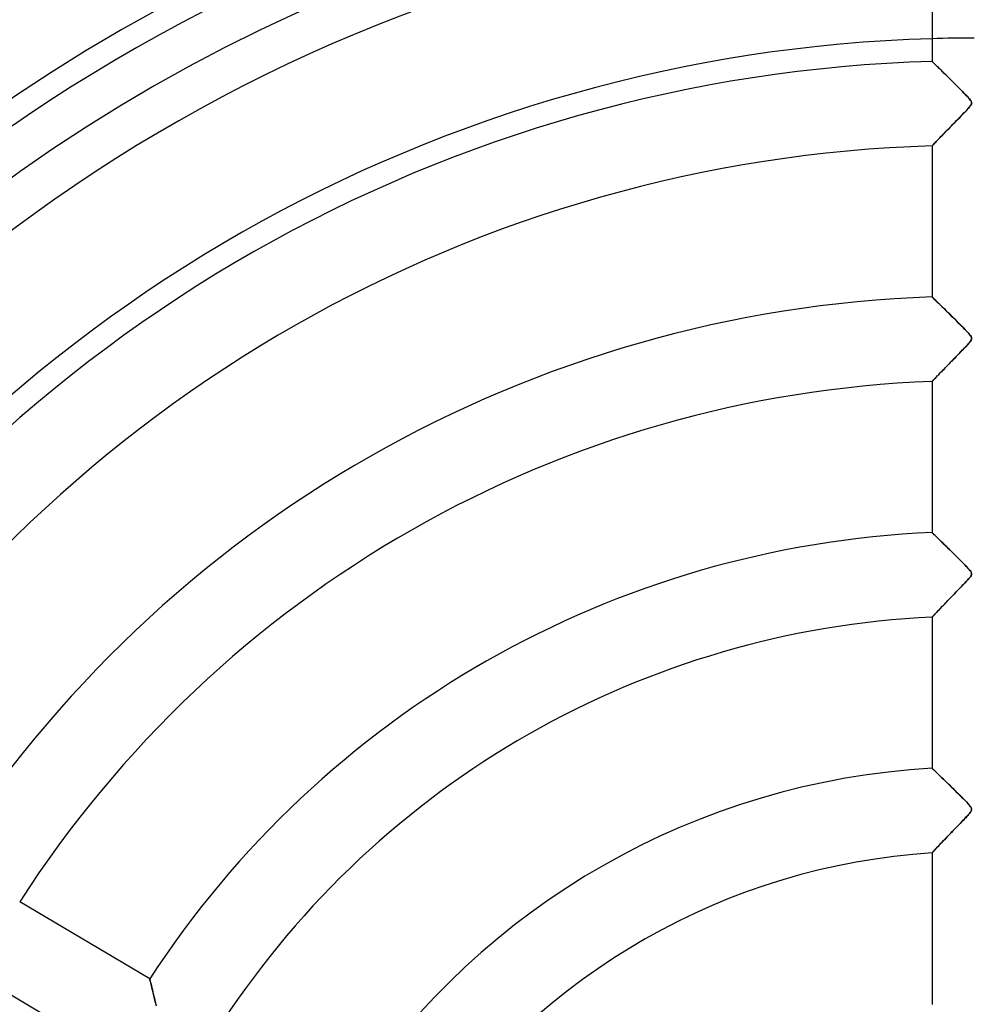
# Model space of a CAD drawing. Header units: millimetres. Extents: x -635 to 635, y -635 to 635.
# Tile 21 of 52: x -113 to 0, y 60 to 177. Entities that reach past the tile are written whole.
import ezdxf

# ---------------------------------------------------------------- set-up
doc = ezdxf.new("R2010")
doc.units = ezdxf.units.MM
doc.layers.add('HIDDEN', color=7, linetype='Continuous')
doc.layers.add('THICK', color=7, linetype='Continuous')

msp = doc.modelspace()

# ---------------------------------------------------------------- linework, layer by layer
at = {"layer": 'HIDDEN'}
for p, q in [((-4.99, 171.86), (-5, 171.87)), ((-4.96, 171.83), (-4.99, 171.86)), ((-4.91, 171.78), (-4.96, 171.83)), ((-4.84, 171.71), (-4.91, 171.78)), ((-4.75, 171.63), (-4.84, 171.71)), ((-4.65, 171.53), (-4.75, 171.63)), ((-4.53, 171.41), (-4.65, 171.53)), ((-4.4, 171.28), (-4.53, 171.41)), ((-4.25, 171.14), (-4.4, 171.28)), ((-4.09, 170.98), (-4.25, 171.14)), ((-3.92, 170.82), (-4.09, 170.98)), ((-3.74, 170.64), (-3.92, 170.82)), ((-3.55, 170.45), (-3.74, 170.64)), ((-3.34, 170.24), (-3.55, 170.45)), ((-3.12, 170.03), (-3.34, 170.24)), ((-2.89, 169.8), (-3.12, 170.03)), ((-2.66, 169.57), (-2.89, 169.8)), ((-2.42, 169.33), (-2.66, 169.57)), ((-2.19, 169.1), (-2.42, 169.33)), ((-1.97, 168.88), (-2.19, 169.1)), ((-1.75, 168.66), (-1.97, 168.88)), ((-1.55, 168.46), (-1.75, 168.66)), ((-1.35, 168.26), (-1.55, 168.46)), ((-1.18, 168.08), (-1.35, 168.26)), ((-1.01, 167.91), (-1.18, 168.08)), ((-0.87, 167.76), (-1.01, 167.91)), ((-0.74, 167.62), (-0.87, 167.76)), ((-0.62, 167.49), (-0.74, 167.62)), ((-0.71, 166.31), (-0.59, 166.45)), ((-0.52, 167.36), (-0.62, 167.49)), ((-0.59, 166.45), (-0.49, 166.58)), ((-0.44, 167.25), (-0.52, 167.36)), ((-0.49, 166.58), (-0.41, 166.69)), ((-0.38, 167.16), (-0.44, 167.25)), ((-0.41, 166.69), (-0.36, 166.78)), ((-0.34, 167.08), (-0.38, 167.16)), ((-0.36, 166.78), (-0.33, 166.86)), ((-0.32, 167), (-0.34, 167.08)), ((-0.33, 166.86), (-0.32, 166.93)), ((-0.32, 166.93), (-0.32, 167)), ((-1.86, 165.1), (-1.64, 165.33)), ((-1.64, 165.33), (-1.42, 165.55)), ((-1.42, 165.55), (-1.22, 165.77)), ((-1.22, 165.77), (-1.03, 165.96)), ((-1.03, 165.96), (-0.86, 166.14)), ((-0.86, 166.14), (-0.71, 166.31)), ((-2.95, 164), (-2.74, 164.21)), ((-2.74, 164.21), (-2.52, 164.43)), ((-2.52, 164.43), (-2.31, 164.65)), ((-2.31, 164.65), (-2.09, 164.87)), ((-2.09, 164.87), (-1.86, 165.1)), ((-4.07, 162.84), (-3.9, 163.01)), ((-3.9, 163.01), (-3.73, 163.2)), ((-3.73, 163.2), (-3.54, 163.39)), ((-3.54, 163.39), (-3.35, 163.58)), ((-3.35, 163.58), (-3.15, 163.79)), ((-3.15, 163.79), (-2.95, 164)), ((-5, 161.88), (-4.99, 161.89)), ((-4.99, 161.89), (-4.96, 161.93)), ((-4.96, 161.93), (-4.91, 161.98)), ((-4.91, 161.98), (-4.83, 162.05)), ((-4.83, 162.05), (-4.74, 162.15)), ((-4.74, 162.15), (-4.64, 162.26)), ((-4.64, 162.26), (-4.52, 162.38)), ((-4.52, 162.38), (-4.38, 162.52)), ((-4.38, 162.52), (-4.23, 162.68)), ((-4.23, 162.68), (-4.07, 162.84)), ((-4.99, 144.02), (-5, 144.03)), ((-4.95, 143.98), (-4.99, 144.02)), ((-4.88, 143.92), (-4.95, 143.98)), ((-4.8, 143.83), (-4.88, 143.92)), ((-4.69, 143.73), (-4.8, 143.83)), ((-4.56, 143.61), (-4.69, 143.73)), ((-4.42, 143.47), (-4.56, 143.61)), ((-4.26, 143.31), (-4.42, 143.47)), ((-4.09, 143.15), (-4.26, 143.31)), ((-3.91, 142.97), (-4.09, 143.15)), ((-3.71, 142.77), (-3.91, 142.97)), ((-3.5, 142.56), (-3.71, 142.77)), ((-3.27, 142.34), (-3.5, 142.56)), ((-3.04, 142.11), (-3.27, 142.34)), ((-2.79, 141.87), (-3.04, 142.11)), ((-2.53, 141.61), (-2.79, 141.87)), ((-2.27, 141.36), (-2.53, 141.61)), ((-2.02, 141.11), (-2.27, 141.36)), ((-1.78, 140.86), (-2.02, 141.11)), ((-1.55, 140.63), (-1.78, 140.86)), ((-1.33, 140.42), (-1.55, 140.63)), ((-1.14, 140.21), (-1.33, 140.42)), ((-0.96, 140.03), (-1.14, 140.21)), ((-0.81, 139.86), (-0.96, 140.03)), ((-0.66, 139.71), (-0.81, 139.86)), ((-0.54, 139.57), (-0.66, 139.71)), ((-0.78, 138.41), (-0.65, 138.56)), ((-0.65, 138.56), (-0.53, 138.7)), ((-0.45, 139.44), (-0.54, 139.57)), ((-0.53, 138.7), (-0.44, 138.82)), ((-0.38, 139.34), (-0.45, 139.44)), ((-0.44, 138.82), (-0.38, 138.92)), ((-0.34, 139.25), (-0.38, 139.34)), ((-0.38, 138.92), (-0.34, 139.01)), ((-0.32, 139.17), (-0.34, 139.25)), ((-0.34, 139.01), (-0.32, 139.09)), ((-0.32, 139.09), (-0.32, 139.17)), ((-1.86, 137.28), (-1.7, 137.44)), ((-1.7, 137.44), (-1.55, 137.6)), ((-1.55, 137.6), (-1.39, 137.76)), ((-1.39, 137.76), (-1.24, 137.92)), ((-1.24, 137.92), (-1.08, 138.09)), ((-1.08, 138.09), (-0.93, 138.25)), ((-0.93, 138.25), (-0.78, 138.41)), ((-3.04, 136.06), (-2.9, 136.21)), ((-2.9, 136.21), (-2.76, 136.36)), ((-2.76, 136.36), (-2.61, 136.5)), ((-2.61, 136.5), (-2.47, 136.66)), ((-2.47, 136.66), (-2.32, 136.81)), ((-2.32, 136.81), (-2.17, 136.97)), ((-2.17, 136.97), (-2.01, 137.12)), ((-2.01, 137.12), (-1.86, 137.28)), ((-4.17, 134.9), (-4.06, 135.01)), ((-4.06, 135.01), (-3.95, 135.13)), ((-3.95, 135.13), (-3.83, 135.25)), ((-3.83, 135.25), (-3.71, 135.38)), ((-3.71, 135.38), (-3.58, 135.51)), ((-3.58, 135.51), (-3.45, 135.64)), ((-3.45, 135.64), (-3.32, 135.78)), ((-3.32, 135.78), (-3.18, 135.92)), ((-3.18, 135.92), (-3.04, 136.06)), ((-5, 134.05), (-4.98, 134.06)), ((-5, 134.04), (-5, 134.05)), ((-4.98, 134.06), (-4.96, 134.09)), ((-4.96, 134.09), (-4.93, 134.12)), ((-4.93, 134.12), (-4.88, 134.16)), ((-4.88, 134.16), (-4.83, 134.21)), ((-4.83, 134.21), (-4.78, 134.27)), ((-4.78, 134.27), (-4.71, 134.34)), ((-4.71, 134.34), (-4.64, 134.42)), ((-4.64, 134.42), (-4.56, 134.5)), ((-4.56, 134.5), (-4.47, 134.59)), ((-4.47, 134.59), (-4.38, 134.69)), ((-4.38, 134.69), (-4.28, 134.79)), ((-4.28, 134.79), (-4.17, 134.9)), ((-4.99, 116.17), (-5, 116.18)), ((-4.96, 116.14), (-4.99, 116.17)), ((-4.9, 116.09), (-4.96, 116.14)), ((-4.83, 116.02), (-4.9, 116.09)), ((-4.74, 115.93), (-4.83, 116.02)), ((-4.64, 115.83), (-4.74, 115.93)), ((-4.52, 115.72), (-4.64, 115.83)), ((-4.38, 115.59), (-4.52, 115.72)), ((-4.24, 115.45), (-4.38, 115.59)), ((-4.08, 115.3), (-4.24, 115.45)), ((-3.92, 115.14), (-4.08, 115.3)), ((-3.74, 114.97), (-3.92, 115.14)), ((-3.55, 114.78), (-3.74, 114.97)), ((-3.36, 114.59), (-3.55, 114.78)), ((-3.15, 114.39), (-3.36, 114.59)), ((-2.93, 114.18), (-3.15, 114.39)), ((-2.71, 113.96), (-2.93, 114.18)), ((-2.48, 113.73), (-2.71, 113.96)), ((-2.26, 113.51), (-2.48, 113.73)), ((-2.04, 113.29), (-2.26, 113.51)), ((-1.83, 113.08), (-2.04, 113.29)), ((-1.63, 112.88), (-1.83, 113.08)), ((-1.44, 112.69), (-1.63, 112.88)), ((-1.26, 112.51), (-1.44, 112.69)), ((-1.1, 112.34), (-1.26, 112.51)), ((-0.95, 112.19), (-1.1, 112.34)), ((-0.82, 112.06), (-0.95, 112.19)), ((-0.71, 111.93), (-0.82, 112.06)), ((-0.61, 111.81), (-0.71, 111.93)), ((-0.51, 111.7), (-0.61, 111.81)), ((-0.96, 110.39), (-0.81, 110.55)), ((-0.81, 110.55), (-0.67, 110.7)), ((-0.67, 110.7), (-0.56, 110.84)), ((-0.56, 110.84), (-0.47, 110.95)), ((-0.43, 111.6), (-0.51, 111.7)), ((-0.47, 110.95), (-0.4, 111.05)), ((-0.38, 111.5), (-0.43, 111.6)), ((-0.4, 111.05), (-0.36, 111.13)), ((-0.34, 111.42), (-0.38, 111.5)), ((-0.36, 111.13), (-0.33, 111.21)), ((-0.32, 111.35), (-0.34, 111.42)), ((-0.33, 111.21), (-0.32, 111.28)), ((-0.32, 111.28), (-0.32, 111.35)), ((-2.14, 109.17), (-1.93, 109.38)), ((-1.93, 109.38), (-1.72, 109.6)), ((-1.72, 109.6), (-1.51, 109.81)), ((-1.51, 109.81), (-1.31, 110.02)), ((-1.31, 110.02), (-1.13, 110.21)), ((-1.13, 110.21), (-0.96, 110.39)), ((-3.12, 108.15), (-2.93, 108.35)), ((-2.93, 108.35), (-2.74, 108.55)), ((-2.74, 108.55), (-2.54, 108.75)), ((-2.54, 108.75), (-2.34, 108.96)), ((-2.34, 108.96), (-2.14, 109.17)), ((-4.26, 106.96), (-4.12, 107.11)), ((-4.12, 107.11), (-3.97, 107.26)), ((-3.97, 107.26), (-3.82, 107.43)), ((-3.82, 107.43), (-3.65, 107.6)), ((-3.65, 107.6), (-3.48, 107.78)), ((-3.48, 107.78), (-3.3, 107.96)), ((-3.3, 107.96), (-3.12, 108.15)), ((-5, 106.19), (-4.99, 106.2)), ((-4.99, 106.2), (-4.97, 106.23)), ((-4.97, 106.23), (-4.93, 106.27)), ((-4.93, 106.27), (-4.87, 106.32)), ((-4.87, 106.32), (-4.8, 106.4)), ((-4.8, 106.4), (-4.72, 106.48)), ((-4.72, 106.48), (-4.62, 106.59)), ((-4.62, 106.59), (-4.52, 106.7)), ((-4.52, 106.7), (-4.4, 106.83)), ((-4.4, 106.83), (-4.26, 106.96)), ((-4.99, 88.31), (-5, 88.32)), ((-4.96, 88.29), (-4.99, 88.31)), ((-4.91, 88.24), (-4.96, 88.29)), ((-4.85, 88.18), (-4.91, 88.24)), ((-4.77, 88.1), (-4.85, 88.18)), ((-4.67, 88.01), (-4.77, 88.1)), ((-4.56, 87.9), (-4.67, 88.01)), ((-4.43, 87.79), (-4.56, 87.9)), ((-4.3, 87.66), (-4.43, 87.79)), ((-4.15, 87.52), (-4.3, 87.66)), ((-3.99, 87.37), (-4.15, 87.52)), ((-3.83, 87.2), (-3.99, 87.37)), ((-3.65, 87.03), (-3.83, 87.2)), ((-3.46, 86.85), (-3.65, 87.03)), ((-3.26, 86.66), (-3.46, 86.85)), ((-3.05, 86.45), (-3.26, 86.66)), ((-2.83, 86.24), (-3.05, 86.45)), ((-2.61, 86.03), (-2.83, 86.24)), ((-2.39, 85.81), (-2.61, 86.03)), ((-2.18, 85.61), (-2.39, 85.81)), ((-1.97, 85.4), (-2.18, 85.61)), ((-1.78, 85.2), (-1.97, 85.4)), ((-1.59, 85.01), (-1.78, 85.2)), ((-1.41, 84.83), (-1.59, 85.01)), ((-1.24, 84.66), (-1.41, 84.83)), ((-1.08, 84.5), (-1.24, 84.66)), ((-0.94, 84.36), (-1.08, 84.5)), ((-0.82, 84.23), (-0.94, 84.36)), ((-0.71, 84.11), (-0.82, 84.23)), ((-0.61, 83.99), (-0.71, 84.11)), ((-0.52, 83.88), (-0.61, 83.99)), ((-0.44, 83.78), (-0.52, 83.88)), ((-0.38, 83.69), (-0.44, 83.78)), ((-0.95, 82.57), (-0.81, 82.73)), ((-0.81, 82.73), (-0.68, 82.87)), ((-0.68, 82.87), (-0.58, 82.99)), ((-0.58, 82.99), (-0.49, 83.1)), ((-0.49, 83.1), (-0.42, 83.19)), ((-0.42, 83.19), (-0.37, 83.28)), ((-0.35, 83.62), (-0.38, 83.69)), ((-0.37, 83.28), (-0.34, 83.35)), ((-0.32, 83.55), (-0.35, 83.62)), ((-0.34, 83.35), (-0.32, 83.42)), ((-0.32, 83.48), (-0.32, 83.55)), ((-0.32, 83.42), (-0.32, 83.48)), ((-2.03, 81.44), (-1.84, 81.64)), ((-1.84, 81.64), (-1.64, 81.85)), ((-1.64, 81.85), (-1.45, 82.04)), ((-1.45, 82.04), (-1.27, 82.23)), ((-1.27, 82.23), (-1.11, 82.41)), ((-1.11, 82.41), (-0.95, 82.57)), ((-3.3, 80.12), (-3.13, 80.3)), ((-3.13, 80.3), (-2.96, 80.48)), ((-2.96, 80.48), (-2.78, 80.66)), ((-2.78, 80.66), (-2.6, 80.85)), ((-2.6, 80.85), (-2.41, 81.05)), ((-2.41, 81.05), (-2.22, 81.24)), ((-2.22, 81.24), (-2.03, 81.44)), ((-4.34, 79.03), (-4.21, 79.16)), ((-4.21, 79.16), (-4.08, 79.31)), ((-4.08, 79.31), (-3.94, 79.46)), ((-3.94, 79.46), (-3.79, 79.61)), ((-3.79, 79.61), (-3.63, 79.78)), ((-3.63, 79.78), (-3.47, 79.94)), ((-3.47, 79.94), (-3.3, 80.12)), ((-5, 78.33), (-4.99, 78.33)), ((-4.99, 78.33), (-4.97, 78.36)), ((-4.97, 78.36), (-4.94, 78.39)), ((-4.94, 78.39), (-4.89, 78.45)), ((-4.89, 78.45), (-4.82, 78.51)), ((-4.82, 78.51), (-4.75, 78.59)), ((-4.75, 78.59), (-4.66, 78.69)), ((-4.66, 78.69), (-4.56, 78.79)), ((-4.56, 78.79), (-4.46, 78.9)), ((-4.46, 78.9), (-4.34, 79.03)), ((-97.46, 63.45), (-97.45, 63.43)), ((-97.45, 63.43), (-97.44, 63.37)), ((-97.44, 63.37), (-97.42, 63.29)), ((-97.42, 63.29), (-97.39, 63.17)), ((-97.39, 63.17), (-97.36, 63.01)), ((-97.36, 63.01), (-97.31, 62.83)), ((-97.31, 62.83), (-97.26, 62.62)), ((-97.26, 62.62), (-97.21, 62.39)), ((-97.21, 62.39), (-97.15, 62.13)), ((-97.15, 62.13), (-97.08, 61.86)), ((-97.08, 61.86), (-97.01, 61.57)), ((-97.01, 61.57), (-96.93, 61.26)), ((-96.93, 61.26), (-96.86, 60.93)), ((-96.86, 60.93), (-96.77, 60.6)), ((-96.77, 60.6), (-96.69, 60.27))]:
    msp.add_line(p, q, dxfattribs=at)
for radius, start, end in [(556.5, 0, 180), (552.5, 0, 180), (500, 0, 180), (222.6, 0, 180), (202.45, 90, 270), (194.78, 90, 180), (174.62, 90, 91.6408)]:
    msp.add_arc((0, 0), radius, start, end, dxfattribs=at)
at = {"layer": 'THICK'}
for p, q in [((-5, 189.72), (-5, 171.87)), ((-5, 171.87), (-4.99, 171.86)), ((-4.99, 171.86), (-4.97, 171.84)), ((-4.97, 171.84), (-4.93, 171.8)), ((-4.93, 171.8), (-4.87, 171.74)), ((-4.87, 171.74), (-4.8, 171.67)), ((-4.8, 171.67), (-4.72, 171.59)), ((-4.72, 171.59), (-4.62, 171.5)), ((-4.62, 171.5), (-4.51, 171.39)), ((-4.51, 171.39), (-4.39, 171.27)), ((-4.39, 171.27), (-4.26, 171.15)), ((-4.26, 171.15), (-4.12, 171.01)), ((-4.12, 171.01), (-3.97, 170.87)), ((-3.97, 170.87), (-3.82, 170.71)), ((-3.82, 170.71), (-3.66, 170.56)), ((-3.66, 170.56), (-3.49, 170.39)), ((-3.49, 170.39), (-3.32, 170.22)), ((-3.32, 170.22), (-3.14, 170.05)), ((-3.14, 170.05), (-2.96, 169.87)), ((-2.96, 169.87), (-2.78, 169.69)), ((-2.78, 169.69), (-2.6, 169.51)), ((-2.6, 169.51), (-2.41, 169.33)), ((-2.41, 169.33), (-2.23, 169.15)), ((-2.23, 169.15), (-2.05, 168.97)), ((-2.05, 168.97), (-1.88, 168.79)), ((-1.88, 168.79), (-1.71, 168.62)), ((-1.71, 168.62), (-1.54, 168.45)), ((-1.54, 168.45), (-1.38, 168.29)), ((-1.38, 168.29), (-1.22, 168.13)), ((-1.22, 168.13), (-1.07, 167.97)), ((-1.07, 167.97), (-0.93, 167.82)), ((-0.93, 167.82), (-0.8, 167.68)), ((-0.8, 167.68), (-0.68, 167.56)), ((-0.57, 166.48), (-0.69, 166.34)), ((-0.68, 167.56), (-0.58, 167.44)), ((-0.58, 167.44), (-0.5, 167.33)), ((-0.47, 166.6), (-0.57, 166.48)), ((-0.5, 167.33), (-0.42, 167.23)), ((-0.4, 166.7), (-0.47, 166.6)), ((-0.42, 167.23), (-0.36, 167.13)), ((-0.35, 166.79), (-0.4, 166.7)), ((-0.36, 167.13), (-0.33, 167.04)), ((-0.32, 166.88), (-0.35, 166.79)), ((-0.33, 167.04), (-0.32, 166.96)), ((-0.32, 166.96), (-0.32, 166.88)), ((-1.66, 165.31), (-1.91, 165.05)), ((-1.43, 165.55), (-1.66, 165.31)), ((-1.21, 165.78), (-1.43, 165.55)), ((-1.01, 165.98), (-1.21, 165.78)), ((-0.84, 166.17), (-1.01, 165.98)), ((-0.69, 166.34), (-0.84, 166.17)), ((-2.65, 164.3), (-2.88, 164.06)), ((-2.41, 164.54), (-2.65, 164.3)), ((-2.16, 164.79), (-2.41, 164.54)), ((-1.91, 165.05), (-2.16, 164.79)), ((-3.89, 163.03), (-4.06, 162.85)), ((-3.71, 163.21), (-3.89, 163.03)), ((-3.52, 163.41), (-3.71, 163.21)), ((-3.32, 163.62), (-3.52, 163.41)), ((-3.1, 163.83), (-3.32, 163.62)), ((-2.88, 164.06), (-3.1, 163.83)), ((-4.99, 161.89), (-5, 161.88)), ((-5, 161.88), (-5, 144.03)), ((-4.97, 161.92), (-4.99, 161.89)), ((-4.92, 161.96), (-4.97, 161.92)), ((-4.87, 162.02), (-4.92, 161.96)), ((-4.79, 162.1), (-4.87, 162.02)), ((-4.7, 162.19), (-4.79, 162.1)), ((-4.6, 162.29), (-4.7, 162.19)), ((-4.49, 162.41), (-4.6, 162.29)), ((-4.36, 162.54), (-4.49, 162.41)), ((-4.22, 162.69), (-4.36, 162.54)), ((-4.06, 162.85), (-4.22, 162.69)), ((-5, 144.03), (-4.98, 144.01)), ((-4.98, 144.01), (-4.93, 143.96)), ((-4.93, 143.96), (-4.85, 143.89)), ((-4.85, 143.89), (-4.74, 143.78)), ((-4.74, 143.78), (-4.6, 143.64)), ((-4.6, 143.64), (-4.44, 143.48)), ((-4.44, 143.48), (-4.25, 143.3)), ((-4.25, 143.3), (-4.05, 143.1)), ((-4.05, 143.1), (-3.82, 142.88)), ((-3.82, 142.88), (-3.58, 142.65)), ((-3.58, 142.65), (-3.33, 142.4)), ((-3.33, 142.4), (-3.07, 142.15)), ((-3.07, 142.15), (-2.8, 141.88)), ((-2.8, 141.88), (-2.53, 141.62)), ((-2.53, 141.62), (-2.27, 141.35)), ((-2.27, 141.35), (-2.01, 141.1)), ((-2.01, 141.1), (-1.76, 140.85)), ((-1.76, 140.85), (-1.52, 140.6)), ((-1.52, 140.6), (-1.29, 140.37)), ((-1.29, 140.37), (-1.08, 140.16)), ((-1.08, 140.16), (-0.89, 139.96)), ((-0.89, 139.96), (-0.72, 139.77)), ((-0.72, 139.77), (-0.58, 139.61)), ((-0.69, 138.51), (-0.78, 138.41)), ((-0.61, 138.6), (-0.69, 138.51)), ((-0.52, 138.71), (-0.61, 138.6)), ((-0.58, 139.61), (-0.46, 139.46)), ((-0.44, 138.82), (-0.52, 138.71)), ((-0.46, 139.46), (-0.39, 139.35)), ((-0.38, 138.92), (-0.44, 138.82)), ((-0.39, 139.35), (-0.34, 139.25)), ((-0.34, 139), (-0.38, 138.92)), ((-0.34, 139.25), (-0.32, 139.17)), ((-0.32, 139.09), (-0.34, 139)), ((-0.32, 139.17), (-0.32, 139.09)), ((-1.82, 137.32), (-1.98, 137.15)), ((-1.66, 137.49), (-1.82, 137.32)), ((-1.51, 137.64), (-1.66, 137.49)), ((-1.36, 137.79), (-1.51, 137.64)), ((-1.23, 137.93), (-1.36, 137.79)), ((-1.1, 138.07), (-1.23, 137.93)), ((-0.98, 138.19), (-1.1, 138.07)), ((-0.88, 138.31), (-0.98, 138.19)), ((-0.78, 138.41), (-0.88, 138.31)), ((-2.84, 136.27), (-3.01, 136.1)), ((-2.67, 136.44), (-2.84, 136.27)), ((-2.5, 136.62), (-2.67, 136.44)), ((-2.32, 136.8), (-2.5, 136.62)), ((-2.15, 136.98), (-2.32, 136.8)), ((-1.98, 137.15), (-2.15, 136.98)), ((-4.02, 135.06), (-4.14, 134.94)), ((-3.89, 135.19), (-4.02, 135.06)), ((-3.76, 135.33), (-3.89, 135.19)), ((-3.62, 135.47), (-3.76, 135.33)), ((-3.47, 135.62), (-3.62, 135.47)), ((-3.32, 135.77), (-3.47, 135.62)), ((-3.17, 135.93), (-3.32, 135.77)), ((-3.01, 136.1), (-3.17, 135.93)), ((-4.99, 134.05), (-5, 134.04)), ((-5, 134.04), (-5, 116.18)), ((-4.98, 134.07), (-4.99, 134.05)), ((-4.95, 134.1), (-4.98, 134.07)), ((-4.91, 134.14), (-4.95, 134.1)), ((-4.86, 134.19), (-4.91, 134.14)), ((-4.79, 134.26), (-4.86, 134.19)), ((-4.72, 134.33), (-4.79, 134.26)), ((-4.64, 134.41), (-4.72, 134.33)), ((-4.56, 134.5), (-4.64, 134.41)), ((-4.46, 134.6), (-4.56, 134.5)), ((-4.36, 134.71), (-4.46, 134.6)), ((-4.25, 134.82), (-4.36, 134.71)), ((-4.14, 134.94), (-4.25, 134.82)), ((-5, 116.18), (-4.99, 116.17)), ((-4.99, 116.17), (-4.95, 116.13)), ((-4.95, 116.13), (-4.88, 116.07)), ((-4.88, 116.07), (-4.79, 115.98)), ((-4.79, 115.98), (-4.68, 115.88)), ((-4.68, 115.88), (-4.55, 115.75)), ((-4.55, 115.75), (-4.39, 115.6)), ((-4.39, 115.6), (-4.22, 115.43)), ((-4.22, 115.43), (-4.03, 115.25)), ((-4.03, 115.25), (-3.83, 115.05)), ((-3.83, 115.05), (-3.61, 114.84)), ((-3.61, 114.84), (-3.38, 114.62)), ((-3.38, 114.62), (-3.15, 114.39)), ((-3.15, 114.39), (-2.9, 114.15)), ((-2.9, 114.15), (-2.65, 113.9)), ((-2.65, 113.9), (-2.41, 113.66)), ((-2.41, 113.66), (-2.17, 113.42)), ((-2.17, 113.42), (-1.93, 113.19)), ((-1.93, 113.19), (-1.7, 112.96)), ((-1.7, 112.96), (-1.49, 112.74)), ((-1.49, 112.74), (-1.28, 112.53)), ((-1.28, 112.53), (-1.09, 112.34)), ((-1.09, 112.34), (-0.91, 112.15)), ((-0.91, 112.15), (-0.75, 111.98)), ((-0.75, 111.98), (-0.62, 111.83)), ((-0.62, 111.83), (-0.5, 111.69)), ((-0.73, 110.64), (-0.84, 110.52)), ((-0.63, 110.75), (-0.73, 110.64)), ((-0.54, 110.86), (-0.63, 110.75)), ((-0.46, 110.97), (-0.54, 110.86)), ((-0.5, 111.69), (-0.42, 111.57)), ((-0.39, 111.07), (-0.46, 110.97)), ((-0.42, 111.57), (-0.36, 111.47)), ((-0.35, 111.15), (-0.39, 111.07)), ((-0.36, 111.47), (-0.33, 111.39)), ((-0.32, 111.23), (-0.35, 111.15)), ((-0.33, 111.39), (-0.32, 111.31)), ((-0.32, 111.31), (-0.32, 111.23)), ((-1.78, 109.54), (-1.97, 109.34)), ((-1.59, 109.73), (-1.78, 109.54)), ((-1.42, 109.91), (-1.59, 109.73)), ((-1.25, 110.08), (-1.42, 109.91)), ((-1.1, 110.24), (-1.25, 110.08)), ((-0.96, 110.39), (-1.1, 110.24)), ((-0.84, 110.52), (-0.96, 110.39)), ((-3.01, 108.27), (-3.2, 108.06)), ((-2.8, 108.48), (-3.01, 108.27)), ((-2.59, 108.69), (-2.8, 108.48)), ((-2.38, 108.91), (-2.59, 108.69)), ((-2.17, 109.13), (-2.38, 108.91)), ((-1.97, 109.34), (-2.17, 109.13)), ((-4.06, 107.18), (-4.2, 107.03)), ((-3.9, 107.34), (-4.06, 107.18)), ((-3.74, 107.51), (-3.9, 107.34)), ((-3.57, 107.68), (-3.74, 107.51)), ((-3.39, 107.87), (-3.57, 107.68)), ((-3.2, 108.06), (-3.39, 107.87)), ((-4.99, 106.2), (-5, 106.19)), ((-5, 106.19), (-5, 88.32)), ((-4.96, 106.23), (-4.99, 106.2)), ((-4.92, 106.28), (-4.96, 106.23)), ((-4.86, 106.34), (-4.92, 106.28)), ((-4.78, 106.43), (-4.86, 106.34)), ((-4.69, 106.52), (-4.78, 106.43)), ((-4.58, 106.63), (-4.69, 106.52)), ((-4.47, 106.75), (-4.58, 106.63)), ((-4.34, 106.88), (-4.47, 106.75)), ((-4.2, 107.03), (-4.34, 106.88)), ((-5, 88.32), (-4.99, 88.31)), ((-4.99, 88.31), (-4.95, 88.27)), ((-4.95, 88.27), (-4.88, 88.21)), ((-4.88, 88.21), (-4.79, 88.13)), ((-4.79, 88.13), (-4.68, 88.02)), ((-4.68, 88.02), (-4.54, 87.89)), ((-4.54, 87.89), (-4.39, 87.74)), ((-4.39, 87.74), (-4.22, 87.58)), ((-4.22, 87.58), (-4.03, 87.4)), ((-4.03, 87.4), (-3.82, 87.2)), ((-3.82, 87.2), (-3.61, 87)), ((-3.61, 87), (-3.38, 86.78)), ((-3.38, 86.78), (-3.15, 86.55)), ((-3.15, 86.55), (-2.9, 86.31)), ((-2.9, 86.31), (-2.66, 86.07)), ((-2.66, 86.07), (-2.41, 85.83)), ((-2.41, 85.83), (-2.17, 85.6)), ((-2.17, 85.6), (-1.94, 85.37)), ((-1.94, 85.37), (-1.71, 85.14)), ((-1.71, 85.14), (-1.5, 84.93)), ((-1.5, 84.93), (-1.29, 84.72)), ((-1.29, 84.72), (-1.1, 84.53)), ((-1.1, 84.53), (-0.93, 84.35)), ((-0.93, 84.35), (-0.77, 84.18)), ((-0.77, 84.18), (-0.64, 84.02)), ((-0.64, 84.02), (-0.52, 83.89)), ((-0.52, 83.89), (-0.43, 83.77)), ((-0.89, 82.63), (-1.02, 82.49)), ((-0.78, 82.76), (-0.89, 82.63)), ((-0.68, 82.87), (-0.78, 82.76)), ((-0.58, 82.98), (-0.68, 82.87)), ((-0.5, 83.09), (-0.58, 82.98)), ((-0.42, 83.19), (-0.5, 83.09)), ((-0.43, 83.77), (-0.37, 83.67)), ((-0.37, 83.28), (-0.42, 83.19)), ((-0.37, 83.67), (-0.33, 83.58)), ((-0.34, 83.36), (-0.37, 83.28)), ((-0.32, 83.43), (-0.34, 83.36)), ((-0.33, 83.58), (-0.32, 83.51)), ((-0.32, 83.51), (-0.32, 83.43)), ((-1.88, 81.6), (-2.08, 81.39)), ((-1.69, 81.8), (-1.88, 81.6)), ((-1.5, 81.99), (-1.69, 81.8)), ((-1.33, 82.17), (-1.5, 81.99)), ((-1.17, 82.34), (-1.33, 82.17)), ((-1.02, 82.49), (-1.17, 82.34)), ((-3.13, 80.3), (-3.33, 80.09)), ((-2.93, 80.51), (-3.13, 80.3)), ((-2.71, 80.73), (-2.93, 80.51)), ((-2.5, 80.96), (-2.71, 80.73)), ((-2.29, 81.18), (-2.5, 80.96)), ((-2.08, 81.39), (-2.29, 81.18)), ((-4.18, 79.2), (-4.32, 79.05)), ((-4.03, 79.36), (-4.18, 79.2)), ((-3.87, 79.53), (-4.03, 79.36)), ((-3.7, 79.71), (-3.87, 79.53)), ((-3.52, 79.89), (-3.7, 79.71)), ((-3.33, 80.09), (-3.52, 79.89)), ((-4.99, 78.34), (-5, 78.33)), ((-5, 78.33), (-5, 60.43)), ((-4.96, 78.37), (-4.99, 78.34)), ((-4.92, 78.42), (-4.96, 78.37)), ((-4.85, 78.48), (-4.92, 78.42)), ((-4.77, 78.57), (-4.85, 78.48)), ((-4.68, 78.67), (-4.77, 78.57)), ((-4.57, 78.79), (-4.68, 78.67)), ((-4.45, 78.91), (-4.57, 78.79)), ((-4.32, 79.05), (-4.45, 78.91)), ((-97.46, 63.45), (-112.83, 72.54)), ((-117.92, 63.93), (-102.55, 54.84)), ((-97.45, 63.43), (-97.46, 63.45)), ((-97.44, 63.39), (-97.45, 63.43)), ((-97.43, 63.31), (-97.44, 63.39)), ((-97.4, 63.22), (-97.43, 63.31)), ((-97.38, 63.1), (-97.4, 63.22)), ((-97.34, 62.95), (-97.38, 63.1)), ((-97.3, 62.79), (-97.34, 62.95)), ((-97.26, 62.61), (-97.3, 62.79)), ((-97.21, 62.42), (-97.26, 62.61)), ((-97.16, 62.21), (-97.21, 62.42)), ((-97.11, 61.98), (-97.16, 62.21)), ((-97.05, 61.74), (-97.11, 61.98)), ((-96.99, 61.49), (-97.05, 61.74)), ((-96.93, 61.22), (-96.99, 61.49)), ((-96.86, 60.94), (-96.93, 61.22)), ((-96.79, 60.65), (-96.86, 60.94)), ((-96.71, 60.34), (-96.79, 60.65))]:
    msp.add_line(p, q, dxfattribs=at)
for radius, start, end in [(606.5, 0, 180.00002), (551.5, 0, 180), (328.91, 90.871, 148.529), (311.06, 90.921, 148.479), (301.08, 90.9515, 148.4485), (283.24, 91.0115, 148.3885), (273.26, 91.0484, 148.3516), (255.41, 91.1217, 148.2783), (245.44, 91.1673, 148.2327), (227.59, 91.2588, 148.1412), (217.61, 91.3166, 148.0834), (199.76, 91.4342, 147.9658), (189.78, 91.5097, 147.8903), (174.62, 91.6408, 147.7592), (171.94, 91.6664, 147.7336), (161.96, 91.7691, 147.6309), (144.12, 91.9883, 147.4117), (134.13, 92.1363, 147.2637), (116.29, 92.4643, 146.9358), (106.31, 92.6957, 146.7042), (88.47, 93.2401, 146.1599), (78.48, 93.6526, 145.7474)]:
    msp.add_arc((0, 0), radius, start, end, dxfattribs=at)

doc.saveas('drawing.dxf')
